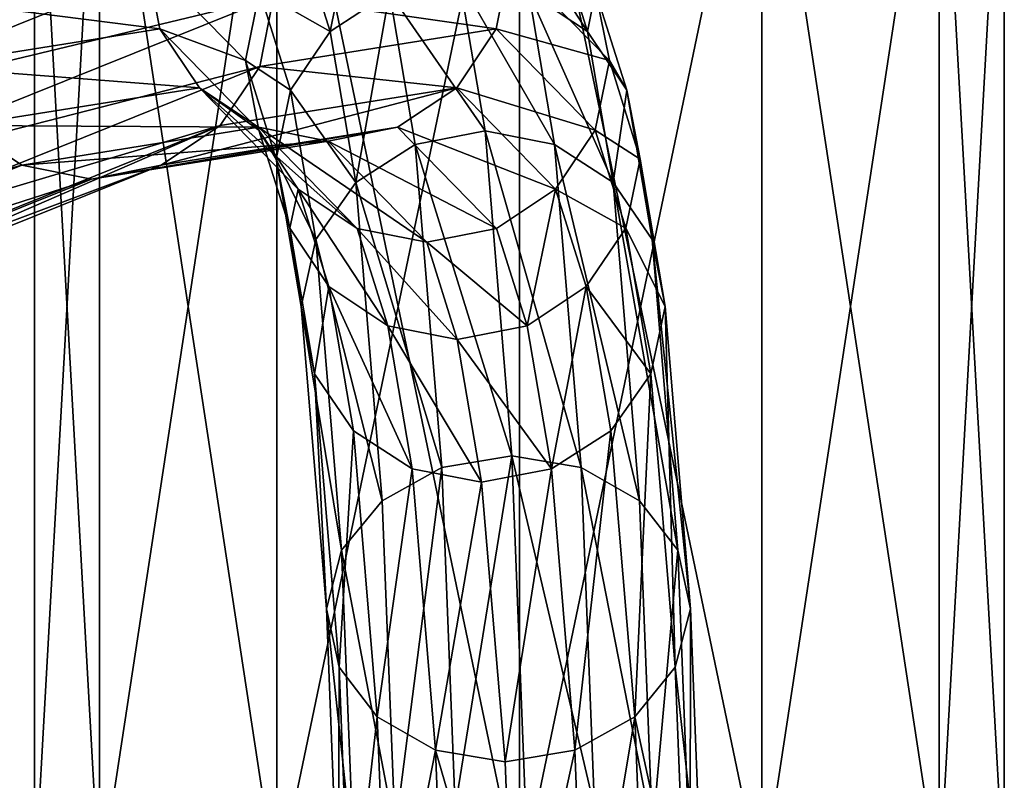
# Model space of a CAD drawing. Header units: millimetres. Extents: x 0 to 281, y 0 to 118.
# Tile 51 of 54: x 177 to 189, y 91 to 101. Entities that reach past the tile are written whole.
import ezdxf

# ---------------------------------------------------------------- set-up
doc = ezdxf.new("R2010")
doc.units = ezdxf.units.MM
doc.header["$LTSCALE"] = 25.4
doc.layers.get('0').update_dxf_attribs({"true_color": 0xff5454})

# ---------------------------------------------------------------- blocks, each defined once
blk = doc.blocks.new('WHEEL-LUX-I-8430.STL')
at = {"color": 250, "true_color": 0x262626}
mesh = blk.add_polyface(dxfattribs=at)
corners = [(-15.504, 235.904, -384.065), (-14.68, 221.144, -387.14), (-15.504, 221.144, -384.065), (-14.68, 235.904, -387.14)]
mesh.append_faces([[corners[k] for k in face] for face in [(0, 1, 2), (1, 0, 3)]], dxfattribs={"vtx0": -1, "color": 250})
mesh = blk.add_polyface(dxfattribs=at)
corners = [(-14.68, 235.904, -380.99), (-15.504, 221.144, -384.065), (-14.68, 221.144, -380.99), (-15.504, 235.904, -384.065)]
mesh.append_faces([[corners[k] for k in face] for face in [(0, 1, 2), (1, 0, 3)]], dxfattribs={"vtx0": -1, "color": 250})
mesh = blk.add_polyface(dxfattribs=at)
corners = [(-14.68, 235.904, 467.01), (-15.504, 221.144, 463.935), (-14.68, 221.144, 467.01), (-15.504, 235.904, 463.935)]
mesh.append_faces([[corners[k] for k in face] for face in [(0, 1, 2), (1, 0, 3)]], dxfattribs={"vtx0": -1, "color": 250})
mesh = blk.add_polyface(dxfattribs=at)
corners = [(-15.504, 235.904, 463.935), (-14.68, 221.144, 460.86), (-15.504, 221.144, 463.935), (-14.68, 235.904, 460.86)]
mesh.append_faces([[corners[k] for k in face] for face in [(0, 1, 2), (1, 0, 3)]], dxfattribs={"vtx0": -1, "color": 250})
mesh = blk.add_polyface(dxfattribs=at)
corners = [(-14.68, 235.904, -387.14), (-12.429, 221.144, -389.391), (-14.68, 221.144, -387.14), (-12.429, 235.904, -389.391)]
mesh.append_faces([[corners[k] for k in face] for face in [(0, 1, 2), (1, 0, 3)]], dxfattribs={"vtx0": -1, "color": 250})
mesh = blk.add_polyface(dxfattribs=at)
corners = [(-12.429, 235.904, -378.739), (-14.68, 221.144, -380.99), (-12.429, 221.144, -378.739), (-14.68, 235.904, -380.99)]
mesh.append_faces([[corners[k] for k in face] for face in [(0, 1, 2), (1, 0, 3)]], dxfattribs={"vtx0": -1, "color": 250})
mesh = blk.add_polyface(dxfattribs=at)
corners = [(-12.429, 235.904, 469.261), (-14.68, 221.144, 467.01), (-12.429, 221.144, 469.261), (-14.68, 235.904, 467.01)]
mesh.append_faces([[corners[k] for k in face] for face in [(0, 1, 2), (1, 0, 3)]], dxfattribs={"vtx0": -1, "color": 250})
mesh = blk.add_polyface(dxfattribs=at)
corners = [(-14.68, 235.904, 460.86), (-12.429, 221.144, 458.609), (-14.68, 221.144, 460.86), (-12.429, 235.904, 458.609)]
mesh.append_faces([[corners[k] for k in face] for face in [(0, 1, 2), (1, 0, 3)]], dxfattribs={"vtx0": -1, "color": 250})
mesh = blk.add_polyface(dxfattribs=at)
corners = [(-9.354, 235.904, -390.215), (-12.429, 221.144, -389.391), (-12.429, 235.904, -389.391), (-9.354, 221.144, -390.215)]
mesh.append_faces([[corners[k] for k in face] for face in [(0, 1, 2), (1, 0, 3)]], dxfattribs={"vtx0": -1, "color": 250})
mesh = blk.add_polyface(dxfattribs=at)
corners = [(-9.354, 221.144, -377.915), (-12.429, 235.904, -378.739), (-12.429, 221.144, -378.739), (-9.354, 235.904, -377.915)]
mesh.append_faces([[corners[k] for k in face] for face in [(0, 1, 2), (1, 0, 3)]], dxfattribs={"vtx0": -1, "color": 250})
mesh = blk.add_polyface(dxfattribs=at)
corners = [(-9.354, 221.144, 470.085), (-12.429, 235.904, 469.261), (-12.429, 221.144, 469.261), (-9.354, 235.904, 470.085)]
mesh.append_faces([[corners[k] for k in face] for face in [(0, 1, 2), (1, 0, 3)]], dxfattribs={"vtx0": -1, "color": 250})
mesh = blk.add_polyface(dxfattribs=at)
corners = [(-9.354, 235.904, 457.785), (-12.429, 221.144, 458.609), (-12.429, 235.904, 458.609), (-9.354, 221.144, 457.785)]
mesh.append_faces([[corners[k] for k in face] for face in [(0, 1, 2), (1, 0, 3)]], dxfattribs={"vtx0": -1, "color": 250})
mesh = blk.add_polyface(dxfattribs=at)
corners = [(-6.279, 221.144, -378.739), (-9.354, 235.904, -377.915), (-9.354, 221.144, -377.915), (-6.279, 235.904, -378.739)]
mesh.append_faces([[corners[k] for k in face] for face in [(0, 1, 2), (1, 0, 3)]], dxfattribs={"vtx0": -1, "color": 250})
mesh = blk.add_polyface(dxfattribs=at)
corners = [(-6.279, 235.904, -389.391), (-9.354, 221.144, -390.215), (-9.354, 235.904, -390.215), (-6.279, 221.144, -389.391)]
mesh.append_faces([[corners[k] for k in face] for face in [(0, 1, 2), (1, 0, 3)]], dxfattribs={"vtx0": -1, "color": 250})
mesh = blk.add_polyface(dxfattribs=at)
corners = [(-6.279, 235.904, 458.609), (-9.354, 221.144, 457.785), (-9.354, 235.904, 457.785), (-6.279, 221.144, 458.609)]
mesh.append_faces([[corners[k] for k in face] for face in [(0, 1, 2), (1, 0, 3)]], dxfattribs={"vtx0": -1, "color": 250})
mesh = blk.add_polyface(dxfattribs=at)
corners = [(-6.279, 221.144, 469.261), (-9.354, 235.904, 470.085), (-9.354, 221.144, 470.085), (-6.279, 235.904, 469.261)]
mesh.append_faces([[corners[k] for k in face] for face in [(0, 1, 2), (1, 0, 3)]], dxfattribs={"vtx0": -1, "color": 250})
mesh = blk.add_polyface(dxfattribs=at)
corners = [(-4.028, 235.904, -380.99), (-6.279, 221.144, -378.739), (-4.028, 221.144, -380.99), (-6.279, 235.904, -378.739)]
mesh.append_faces([[corners[k] for k in face] for face in [(0, 1, 2), (1, 0, 3)]], dxfattribs={"vtx0": -1, "color": 250})
mesh = blk.add_polyface(dxfattribs=at)
corners = [(-6.279, 235.904, -389.391), (-4.028, 221.144, -387.14), (-6.279, 221.144, -389.391), (-4.028, 235.904, -387.14)]
mesh.append_faces([[corners[k] for k in face] for face in [(0, 1, 2), (1, 0, 3)]], dxfattribs={"vtx0": -1, "color": 250})
mesh = blk.add_polyface(dxfattribs=at)
corners = [(-6.279, 235.904, 458.609), (-4.028, 221.144, 460.86), (-6.279, 221.144, 458.609), (-4.028, 235.904, 460.86)]
mesh.append_faces([[corners[k] for k in face] for face in [(0, 1, 2), (1, 0, 3)]], dxfattribs={"vtx0": -1, "color": 250})
mesh = blk.add_polyface(dxfattribs=at)
corners = [(-4.028, 235.904, 467.01), (-6.279, 221.144, 469.261), (-4.028, 221.144, 467.01), (-6.279, 235.904, 469.261)]
mesh.append_faces([[corners[k] for k in face] for face in [(0, 1, 2), (1, 0, 3)]], dxfattribs={"vtx0": -1, "color": 250})
mesh = blk.add_polyface(dxfattribs=at)
corners = [(-3.204, 235.904, -384.065), (-4.028, 221.144, -380.99), (-3.204, 221.144, -384.065), (-4.028, 235.904, -380.99)]
mesh.append_faces([[corners[k] for k in face] for face in [(0, 1, 2), (1, 0, 3)]], dxfattribs={"vtx0": -1, "color": 250})
mesh = blk.add_polyface(dxfattribs=at)
corners = [(-4.028, 235.904, -387.14), (-3.204, 221.144, -384.065), (-4.028, 221.144, -387.14), (-3.204, 235.904, -384.065)]
mesh.append_faces([[corners[k] for k in face] for face in [(0, 1, 2), (1, 0, 3)]], dxfattribs={"vtx0": -1, "color": 250})
mesh = blk.add_polyface(dxfattribs=at)
corners = [(-4.028, 235.904, 460.86), (-3.204, 221.144, 463.935), (-4.028, 221.144, 460.86), (-3.204, 235.904, 463.935)]
mesh.append_faces([[corners[k] for k in face] for face in [(0, 1, 2), (1, 0, 3)]], dxfattribs={"vtx0": -1, "color": 250})
mesh = blk.add_polyface(dxfattribs=at)
corners = [(-3.204, 235.904, 463.935), (-4.028, 221.144, 467.01), (-3.204, 221.144, 463.935), (-4.028, 235.904, 467.01)]
mesh.append_faces([[corners[k] for k in face] for face in [(0, 1, 2), (1, 0, 3)]], dxfattribs={"vtx0": -1, "color": 250})
at = {"color": 18, "true_color": 0x000000}
mesh = blk.add_polyface(dxfattribs=at)
corners = [(-22.152, 231.774, -338.833), (-15.666, 234.583, -174.558), (-21.404, 232.274, -338.867), (-16.415, 234.082, -174.526)]
mesh.append_faces([[corners[k] for k in face] for face in [(0, 1, 2), (1, 0, 3)]], dxfattribs={"vtx0": -1, "color": 18})
mesh = blk.add_polyface(dxfattribs=at)
corners = [(-19.637, 232.274, -338.929), (-13.15, 234.082, -174.64), (-18.887, 231.774, -338.947), (-13.899, 234.583, -174.62)]
mesh.append_faces([[corners[k] for k in face] for face in [(0, 1, 2), (1, 0, 3)]], dxfattribs={"vtx0": -1, "color": 18})
mesh = blk.add_polyface(dxfattribs=at)
corners = [(-18.887, 231.774, -338.947), (-12.649, 233.333, -174.649), (-18.387, 231.024, -338.951), (-13.15, 234.082, -174.64)]
mesh.append_faces([[corners[k] for k in face] for face in [(0, 1, 2), (1, 0, 3)]], dxfattribs={"vtx0": -1, "color": 18})
mesh = blk.add_polyface(dxfattribs=at)
corners = [(-12.652, 232.521, -52.441), (-14.089, 232.929, -88.542), (-12.83, 231.64, -52.506), (-13.913, 233.813, -88.54)]
mesh.append_faces([[corners[k] for k in face] for face in [(0, 1, 2), (1, 0, 3)]], dxfattribs={"vtx0": -1, "color": 18})
mesh = blk.add_polyface(dxfattribs=at)
corners = [(-9.472, 232.929, -88.703), (-8.387, 232.521, -52.59), (-8.213, 231.64, -52.667), (-9.647, 233.813, -88.689)]
mesh.append_faces([[corners[k] for k in face] for face in [(0, 1, 2), (1, 0, 3)]], dxfattribs={"vtx0": -1, "color": 18})
mesh = blk.add_polyface(dxfattribs=at)
corners = [(-11.754, 232.008, -41.059), (-11.399, 233.768, -52.385), (-12.15, 233.269, -52.399), (-11.002, 232.504, -41.011)]
mesh.append_faces([[corners[k] for k in face] for face in [(0, 1, 2), (1, 0, 3)]], dxfattribs={"vtx0": -1, "color": 18})
mesh = blk.add_polyface(dxfattribs=at)
corners = [(-9.632, 233.768, -52.447), (-8.489, 232.008, -41.173), (-8.885, 233.269, -52.513), (-9.235, 232.504, -41.072)]
mesh.append_faces([[corners[k] for k in face] for face in [(0, 1, 2), (1, 0, 3)]], dxfattribs={"vtx0": -1, "color": 18})
mesh = blk.add_polyface(dxfattribs=at)
corners = [(-18.387, 231.024, -338.951), (-12.473, 232.449, -174.645), (-18.21, 230.14, -338.942), (-12.649, 233.333, -174.649)]
mesh.append_faces([[corners[k] for k in face] for face in [(0, 1, 2), (1, 0, 3)]], dxfattribs={"vtx0": -1, "color": 18})
mesh = blk.add_polyface(dxfattribs=at)
corners = [(-11.754, 232.008, -41.059), (-12.652, 232.521, -52.441), (-12.258, 231.266, -41.153), (-12.15, 233.269, -52.399)]
mesh.append_faces([[corners[k] for k in face] for face in [(0, 1, 2), (1, 0, 3)]], dxfattribs={"vtx0": -1, "color": 18})
mesh = blk.add_polyface(dxfattribs=at)
corners = [(-8.387, 232.521, -52.59), (-8.489, 232.008, -41.173), (-7.992, 231.266, -41.302), (-8.885, 233.269, -52.513)]
mesh.append_faces([[corners[k] for k in face] for face in [(0, 1, 2), (1, 0, 3)]], dxfattribs={"vtx0": -1, "color": 18})
mesh = blk.add_polyface(dxfattribs=at)
corners = [(-13.913, 232.045, -88.557), (-17.09, 232.449, -174.484), (-16.914, 231.565, -174.479), (-14.089, 232.929, -88.542)]
mesh.append_faces([[corners[k] for k in face] for face in [(0, 1, 2), (1, 0, 3)]], dxfattribs={"vtx0": -1, "color": 18})
mesh = blk.add_polyface(dxfattribs=at)
corners = [(-12.83, 231.64, -52.506), (-13.913, 232.045, -88.557), (-12.657, 230.759, -52.583), (-14.089, 232.929, -88.542)]
mesh.append_faces([[corners[k] for k in face] for face in [(0, 1, 2), (1, 0, 3)]], dxfattribs={"vtx0": -1, "color": 18})
mesh = blk.add_polyface(dxfattribs=at)
corners = [(-12.473, 232.449, -174.645), (-9.648, 232.045, -88.706), (-12.648, 231.565, -174.628), (-9.472, 232.929, -88.703)]
mesh.append_faces([[corners[k] for k in face] for face in [(0, 1, 2), (1, 0, 3)]], dxfattribs={"vtx0": -1, "color": 18})
mesh = blk.add_polyface(dxfattribs=at)
corners = [(-9.648, 232.045, -88.706), (-8.213, 231.64, -52.667), (-8.392, 230.759, -52.732), (-9.472, 232.929, -88.703)]
mesh.append_faces([[corners[k] for k in face] for face in [(0, 1, 2), (1, 0, 3)]], dxfattribs={"vtx0": -1, "color": 18})
mesh = blk.add_polyface(dxfattribs=at)
corners = [(-11.002, 232.504, -41.011), (-9.79, 230.748, -31.621), (-10.118, 232.678, -41.016), (-10.675, 230.578, -31.636)]
mesh.append_faces([[corners[k] for k in face] for face in [(0, 1, 2), (1, 0, 3)]], dxfattribs={"vtx0": -1, "color": 18})
mesh = blk.add_polyface(dxfattribs=at)
corners = [(-10.118, 232.678, -41.016), (-8.908, 230.578, -31.698), (-9.235, 232.504, -41.072), (-9.79, 230.748, -31.621)]
mesh.append_faces([[corners[k] for k in face] for face in [(0, 1, 2), (1, 0, 3)]], dxfattribs={"vtx0": -1, "color": 18})
mesh = blk.add_polyface(dxfattribs=at)
corners = [(-18.21, 230.14, -338.942), (-12.648, 231.565, -174.628), (-18.385, 229.257, -338.921), (-12.473, 232.449, -174.645)]
mesh.append_faces([[corners[k] for k in face] for face in [(0, 1, 2), (1, 0, 3)]], dxfattribs={"vtx0": -1, "color": 18})
mesh = blk.add_polyface(dxfattribs=at)
corners = [(-12.258, 231.266, -41.153), (-12.83, 231.64, -52.506), (-12.438, 230.391, -41.278), (-12.652, 232.521, -52.441)]
mesh.append_faces([[corners[k] for k in face] for face in [(0, 1, 2), (1, 0, 3)]], dxfattribs={"vtx0": -1, "color": 18})
mesh = blk.add_polyface(dxfattribs=at)
corners = [(-11.428, 230.096, -31.743), (-11.002, 232.504, -41.011), (-11.754, 232.008, -41.059), (-10.675, 230.578, -31.636)]
mesh.append_faces([[corners[k] for k in face] for face in [(0, 1, 2), (1, 0, 3)]], dxfattribs={"vtx0": -1, "color": 18})
mesh = blk.add_polyface(dxfattribs=at)
corners = [(-9.235, 232.504, -41.072), (-8.164, 230.096, -31.857), (-8.489, 232.008, -41.173), (-8.908, 230.578, -31.698)]
mesh.append_faces([[corners[k] for k in face] for face in [(0, 1, 2), (1, 0, 3)]], dxfattribs={"vtx0": -1, "color": 18})
mesh = blk.add_polyface(dxfattribs=at)
corners = [(-8.213, 231.64, -52.667), (-7.992, 231.266, -41.302), (-7.821, 230.391, -41.439), (-8.387, 232.521, -52.59)]
mesh.append_faces([[corners[k] for k in face] for face in [(0, 1, 2), (1, 0, 3)]], dxfattribs={"vtx0": -1, "color": 18})
mesh = blk.add_polyface(dxfattribs=at)
corners = [(-13.413, 231.295, -88.582), (-16.914, 231.565, -174.479), (-16.413, 230.816, -174.488), (-13.913, 232.045, -88.557)]
mesh.append_faces([[corners[k] for k in face] for face in [(0, 1, 2), (1, 0, 3)]], dxfattribs={"vtx0": -1, "color": 18})
mesh = blk.add_polyface(dxfattribs=at)
corners = [(-12.657, 230.759, -52.583), (-13.413, 231.295, -88.582), (-12.159, 230.011, -52.66), (-13.913, 232.045, -88.557)]
mesh.append_faces([[corners[k] for k in face] for face in [(0, 1, 2), (1, 0, 3)]], dxfattribs={"vtx0": -1, "color": 18})
mesh = blk.add_polyface(dxfattribs=at)
corners = [(-12.648, 231.565, -174.628), (-10.148, 231.295, -88.696), (-13.148, 230.816, -174.602), (-9.648, 232.045, -88.706)]
mesh.append_faces([[corners[k] for k in face] for face in [(0, 1, 2), (1, 0, 3)]], dxfattribs={"vtx0": -1, "color": 18})
mesh = blk.add_polyface(dxfattribs=at)
corners = [(-10.148, 231.295, -88.696), (-8.392, 230.759, -52.732), (-8.894, 230.011, -52.774), (-9.648, 232.045, -88.706)]
mesh.append_faces([[corners[k] for k in face] for face in [(0, 1, 2), (1, 0, 3)]], dxfattribs={"vtx0": -1, "color": 18})
mesh = blk.add_polyface(dxfattribs=at)
corners = [(-11.428, 230.096, -31.743), (-12.258, 231.266, -41.153), (-11.936, 229.373, -31.925), (-11.754, 232.008, -41.059)]
mesh.append_faces([[corners[k] for k in face] for face in [(0, 1, 2), (1, 0, 3)]], dxfattribs={"vtx0": -1, "color": 18})
mesh = blk.add_polyface(dxfattribs=at)
corners = [(-7.992, 231.266, -41.302), (-8.164, 230.096, -31.857), (-7.67, 229.373, -32.074), (-8.489, 232.008, -41.173)]
mesh.append_faces([[corners[k] for k in face] for face in [(0, 1, 2), (1, 0, 3)]], dxfattribs={"vtx0": -1, "color": 18})
mesh = blk.add_polyface(dxfattribs=at)
corners = [(-18.385, 229.257, -338.921), (-13.148, 230.816, -174.602), (-18.885, 228.507, -338.891), (-12.648, 231.565, -174.628)]
mesh.append_faces([[corners[k] for k in face] for face in [(0, 1, 2), (1, 0, 3)]], dxfattribs={"vtx0": -1, "color": 18})
mesh = blk.add_polyface(dxfattribs=at)
corners = [(-12.438, 230.391, -41.278), (-12.657, 230.759, -52.583), (-12.267, 229.516, -41.415), (-12.83, 231.64, -52.506)]
mesh.append_faces([[corners[k] for k in face] for face in [(0, 1, 2), (1, 0, 3)]], dxfattribs={"vtx0": -1, "color": 18})
mesh = blk.add_polyface(dxfattribs=at)
corners = [(-8.392, 230.759, -52.732), (-7.821, 230.391, -41.439), (-8.002, 229.516, -41.564), (-8.213, 231.64, -52.667)]
mesh.append_faces([[corners[k] for k in face] for face in [(0, 1, 2), (1, 0, 3)]], dxfattribs={"vtx0": -1, "color": 18})
mesh = blk.add_polyface(dxfattribs=at)
corners = [(-12.664, 230.795, -88.613), (-16.413, 230.816, -174.488), (-15.664, 230.315, -174.508), (-13.413, 231.295, -88.582)]
mesh.append_faces([[corners[k] for k in face] for face in [(0, 1, 2), (1, 0, 3)]], dxfattribs={"vtx0": -1, "color": 18})
mesh = blk.add_polyface(dxfattribs=at)
corners = [(-10.148, 231.295, -88.696), (-13.897, 230.315, -174.57), (-13.148, 230.816, -174.602), (-10.898, 230.795, -88.674)]
mesh.append_faces([[corners[k] for k in face] for face in [(0, 1, 2), (1, 0, 3)]], dxfattribs={"vtx0": -1, "color": 18})
mesh = blk.add_polyface(dxfattribs=at)
corners = [(-11.411, 229.512, -52.727), (-13.413, 231.295, -88.582), (-12.664, 230.795, -88.613), (-12.159, 230.011, -52.66)]
mesh.append_faces([[corners[k] for k in face] for face in [(0, 1, 2), (1, 0, 3)]], dxfattribs={"vtx0": -1, "color": 18})
mesh = blk.add_polyface(dxfattribs=at)
corners = [(-8.894, 230.011, -52.774), (-10.898, 230.795, -88.674), (-10.148, 231.295, -88.696), (-9.644, 229.512, -52.788)]
mesh.append_faces([[corners[k] for k in face] for face in [(0, 1, 2), (1, 0, 3)]], dxfattribs={"vtx0": -1, "color": 18})
mesh = blk.add_polyface(dxfattribs=at)
corners = [(-11.936, 229.373, -31.925), (-12.438, 230.391, -41.278), (-12.12, 228.521, -32.154), (-12.258, 231.266, -41.153)]
mesh.append_faces([[corners[k] for k in face] for face in [(0, 1, 2), (1, 0, 3)]], dxfattribs={"vtx0": -1, "color": 18})
mesh = blk.add_polyface(dxfattribs=at)
corners = [(-7.821, 230.391, -41.439), (-7.67, 229.373, -32.074), (-7.503, 228.521, -32.315), (-7.992, 231.266, -41.302)]
mesh.append_faces([[corners[k] for k in face] for face in [(0, 1, 2), (1, 0, 3)]], dxfattribs={"vtx0": -1, "color": 18})
mesh = blk.add_polyface(dxfattribs=at)
corners = [(-15.664, 230.315, -174.508), (-22.15, 228.507, -338.777), (-21.401, 228.007, -338.794), (-16.413, 230.816, -174.488)]
mesh.append_faces([[corners[k] for k in face] for face in [(0, 1, 2), (1, 0, 3)]], dxfattribs={"vtx0": -1, "color": 18})
mesh = blk.add_polyface(dxfattribs=at)
corners = [(-13.148, 230.816, -174.602), (-19.634, 228.007, -338.856), (-18.885, 228.507, -338.891), (-13.897, 230.315, -174.57)]
mesh.append_faces([[corners[k] for k in face] for face in [(0, 1, 2), (1, 0, 3)]], dxfattribs={"vtx0": -1, "color": 18})
mesh = blk.add_polyface(dxfattribs=at)
corners = [(-11.781, 230.619, -88.645), (-15.664, 230.315, -174.508), (-14.78, 230.139, -174.537), (-12.664, 230.795, -88.613)]
mesh.append_faces([[corners[k] for k in face] for face in [(0, 1, 2), (1, 0, 3)]], dxfattribs={"vtx0": -1, "color": 18})
mesh = blk.add_polyface(dxfattribs=at)
corners = [(-10.898, 230.795, -88.674), (-14.78, 230.139, -174.537), (-13.897, 230.315, -174.57), (-11.781, 230.619, -88.645)]
mesh.append_faces([[corners[k] for k in face] for face in [(0, 1, 2), (1, 0, 3)]], dxfattribs={"vtx0": -1, "color": 18})
mesh = blk.add_polyface(dxfattribs=at)
corners = [(-10.528, 229.337, -52.771), (-12.664, 230.795, -88.613), (-11.781, 230.619, -88.645), (-11.411, 229.512, -52.727)]
mesh.append_faces([[corners[k] for k in face] for face in [(0, 1, 2), (1, 0, 3)]], dxfattribs={"vtx0": -1, "color": 18})
mesh = blk.add_polyface(dxfattribs=at)
corners = [(-9.644, 229.512, -52.788), (-11.781, 230.619, -88.645), (-10.898, 230.795, -88.674), (-10.528, 229.337, -52.771)]
mesh.append_faces([[corners[k] for k in face] for face in [(0, 1, 2), (1, 0, 3)]], dxfattribs={"vtx0": -1, "color": 18})
mesh = blk.add_polyface(dxfattribs=at)
corners = [(-12.267, 229.516, -41.415), (-12.159, 230.011, -52.66), (-11.771, 228.774, -41.544), (-12.657, 230.759, -52.583)]
mesh.append_faces([[corners[k] for k in face] for face in [(0, 1, 2), (1, 0, 3)]], dxfattribs={"vtx0": -1, "color": 18})
mesh = blk.add_polyface(dxfattribs=at)
corners = [(-9.449, 226.626, -21.859), (-9.79, 230.748, -31.621), (-10.675, 230.578, -31.636)]
mesh.append_faces([[corners[k] for k in face] for face in [(0, 1, 2)]], dxfattribs={"color": 18})
mesh = blk.add_polyface(dxfattribs=at)
corners = [(-8.569, 226.479, -21.985), (-8.908, 230.578, -31.698), (-9.79, 230.748, -31.621)]
mesh.append_faces([[corners[k] for k in face] for face in [(0, 1, 2)]], dxfattribs={"color": 18})
mesh = blk.add_polyface(dxfattribs=at)
corners = [(-9.449, 226.626, -21.859), (-8.569, 226.479, -21.985), (-9.79, 230.748, -31.621)]
mesh.append_faces([[corners[k] for k in face] for face in [(0, 1, 2)]], dxfattribs={"color": 18})
mesh = blk.add_polyface(dxfattribs=at)
corners = [(-8.894, 230.011, -52.774), (-8.002, 229.516, -41.564), (-8.506, 228.774, -41.658), (-8.392, 230.759, -52.732)]
mesh.append_faces([[corners[k] for k in face] for face in [(0, 1, 2), (1, 0, 3)]], dxfattribs={"vtx0": -1, "color": 18})
mesh = blk.add_polyface(dxfattribs=at)
corners = [(-10.336, 226.479, -21.923), (-10.675, 230.578, -31.636), (-11.428, 230.096, -31.743)]
mesh.append_faces([[corners[k] for k in face] for face in [(0, 1, 2)]], dxfattribs={"color": 18})
mesh = blk.add_polyface(dxfattribs=at)
corners = [(-9.449, 226.626, -21.859), (-10.675, 230.578, -31.636), (-10.336, 226.479, -21.923)]
mesh.append_faces([[corners[k] for k in face] for face in [(0, 1, 2)]], dxfattribs={"color": 18})
mesh = blk.add_polyface(dxfattribs=at)
corners = [(-7.829, 226.058, -22.283), (-8.164, 230.096, -31.857), (-8.908, 230.578, -31.698)]
mesh.append_faces([[corners[k] for k in face] for face in [(0, 1, 2)]], dxfattribs={"color": 18})
mesh = blk.add_polyface(dxfattribs=at)
corners = [(-8.569, 226.479, -21.985), (-7.829, 226.058, -22.283), (-8.908, 230.578, -31.698)]
mesh.append_faces([[corners[k] for k in face] for face in [(0, 1, 2)]], dxfattribs={"color": 18})
mesh = blk.add_polyface(dxfattribs=at)
corners = [(-14.78, 230.139, -174.537), (-21.401, 228.007, -338.794), (-20.517, 227.831, -338.822), (-15.664, 230.315, -174.508)]
mesh.append_faces([[corners[k] for k in face] for face in [(0, 1, 2), (1, 0, 3)]], dxfattribs={"vtx0": -1, "color": 18})
mesh = blk.add_polyface(dxfattribs=at)
corners = [(-13.897, 230.315, -174.57), (-20.517, 227.831, -338.822), (-19.634, 228.007, -338.856), (-14.78, 230.139, -174.537)]
mesh.append_faces([[corners[k] for k in face] for face in [(0, 1, 2), (1, 0, 3)]], dxfattribs={"vtx0": -1, "color": 18})
mesh = blk.add_polyface(dxfattribs=at)
corners = [(-12.12, 228.521, -32.154), (-12.267, 229.516, -41.415), (-11.952, 227.669, -32.395), (-12.438, 230.391, -41.278)]
mesh.append_faces([[corners[k] for k in face] for face in [(0, 1, 2), (1, 0, 3)]], dxfattribs={"vtx0": -1, "color": 18})
mesh = blk.add_polyface(dxfattribs=at)
corners = [(-8.002, 229.516, -41.564), (-7.503, 228.521, -32.315), (-7.687, 227.669, -32.544), (-7.821, 230.391, -41.439)]
mesh.append_faces([[corners[k] for k in face] for face in [(0, 1, 2), (1, 0, 3)]], dxfattribs={"vtx0": -1, "color": 18})
mesh = blk.add_polyface(dxfattribs=at)
corners = [(-11.428, 230.096, -31.743), (-11.936, 229.373, -31.925), (-11.094, 226.058, -22.169)]
mesh.append_faces([[corners[k] for k in face] for face in [(0, 1, 2)]], dxfattribs={"color": 18})
mesh = blk.add_polyface(dxfattribs=at)
corners = [(-10.336, 226.479, -21.923), (-11.428, 230.096, -31.743), (-11.094, 226.058, -22.169)]
mesh.append_faces([[corners[k] for k in face] for face in [(0, 1, 2)]], dxfattribs={"color": 18})
mesh = blk.add_polyface(dxfattribs=at)
corners = [(-8.164, 230.096, -31.857), (-7.343, 225.429, -22.707), (-7.67, 229.373, -32.074)]
mesh.append_faces([[corners[k] for k in face] for face in [(0, 1, 2)]], dxfattribs={"color": 18})
mesh = blk.add_polyface(dxfattribs=at)
corners = [(-8.164, 230.096, -31.857), (-7.829, 226.058, -22.283), (-7.343, 225.429, -22.707)]
mesh.append_faces([[corners[k] for k in face] for face in [(0, 1, 2)]], dxfattribs={"color": 18})
mesh = blk.add_polyface(dxfattribs=at)
corners = [(-11.024, 228.278, -41.644), (-12.159, 230.011, -52.66), (-11.411, 229.512, -52.727), (-11.771, 228.774, -41.544)]
mesh.append_faces([[corners[k] for k in face] for face in [(0, 1, 2), (1, 0, 3)]], dxfattribs={"vtx0": -1, "color": 18})
mesh = blk.add_polyface(dxfattribs=at)
corners = [(-8.894, 230.011, -52.774), (-9.257, 228.278, -41.706), (-9.644, 229.512, -52.788), (-8.506, 228.774, -41.658)]
mesh.append_faces([[corners[k] for k in face] for face in [(0, 1, 2), (1, 0, 3)]], dxfattribs={"vtx0": -1, "color": 18})
mesh = blk.add_polyface(dxfattribs=at)
corners = [(-11.952, 227.669, -32.395), (-11.771, 228.774, -41.544), (-11.459, 226.946, -32.611), (-12.267, 229.516, -41.415)]
mesh.append_faces([[corners[k] for k in face] for face in [(0, 1, 2), (1, 0, 3)]], dxfattribs={"vtx0": -1, "color": 18})
mesh = blk.add_polyface(dxfattribs=at)
corners = [(-10.142, 228.104, -41.701), (-11.411, 229.512, -52.727), (-10.528, 229.337, -52.771), (-11.024, 228.278, -41.644)]
mesh.append_faces([[corners[k] for k in face] for face in [(0, 1, 2), (1, 0, 3)]], dxfattribs={"vtx0": -1, "color": 18})
mesh = blk.add_polyface(dxfattribs=at)
corners = [(-9.257, 228.278, -41.706), (-10.528, 229.337, -52.771), (-9.644, 229.512, -52.788), (-10.142, 228.104, -41.701)]
mesh.append_faces([[corners[k] for k in face] for face in [(0, 1, 2), (1, 0, 3)]], dxfattribs={"vtx0": -1, "color": 18})
mesh = blk.add_polyface(dxfattribs=at)
corners = [(-8.506, 228.774, -41.658), (-7.687, 227.669, -32.544), (-8.194, 226.946, -32.725), (-8.002, 229.516, -41.564)]
mesh.append_faces([[corners[k] for k in face] for face in [(0, 1, 2), (1, 0, 3)]], dxfattribs={"vtx0": -1, "color": 18})
mesh = blk.add_polyface(dxfattribs=at)
corners = [(-11.936, 229.373, -31.925), (-12.12, 228.521, -32.154), (-11.609, 225.429, -22.558)]
mesh.append_faces([[corners[k] for k in face] for face in [(0, 1, 2)]], dxfattribs={"color": 18})
mesh = blk.add_polyface(dxfattribs=at)
corners = [(-11.936, 229.373, -31.925), (-11.609, 225.429, -22.558), (-11.094, 226.058, -22.169)]
mesh.append_faces([[corners[k] for k in face] for face in [(0, 1, 2)]], dxfattribs={"color": 18})
mesh = blk.add_polyface(dxfattribs=at)
corners = [(-7.67, 229.373, -32.074), (-7.184, 224.687, -23.193), (-7.503, 228.521, -32.315)]
mesh.append_faces([[corners[k] for k in face] for face in [(0, 1, 2)]], dxfattribs={"color": 18})
mesh = blk.add_polyface(dxfattribs=at)
corners = [(-7.67, 229.373, -32.074), (-7.343, 225.429, -22.707), (-7.184, 224.687, -23.193)]
mesh.append_faces([[corners[k] for k in face] for face in [(0, 1, 2)]], dxfattribs={"color": 18})
mesh = blk.add_polyface(dxfattribs=at)
corners = [(-10.714, 226.464, -32.771), (-11.771, 228.774, -41.544), (-11.024, 228.278, -41.644), (-11.459, 226.946, -32.611)]
mesh.append_faces([[corners[k] for k in face] for face in [(0, 1, 2), (1, 0, 3)]], dxfattribs={"vtx0": -1, "color": 18})
mesh = blk.add_polyface(dxfattribs=at)
corners = [(-8.506, 228.774, -41.658), (-8.948, 226.464, -32.832), (-9.257, 228.278, -41.706), (-8.194, 226.946, -32.725)]
mesh.append_faces([[corners[k] for k in face] for face in [(0, 1, 2), (1, 0, 3)]], dxfattribs={"vtx0": -1, "color": 18})
mesh = blk.add_polyface(dxfattribs=at)
corners = [(-12.12, 228.521, -32.154), (-11.801, 224.687, -23.031), (-11.609, 225.429, -22.558)]
mesh.append_faces([[corners[k] for k in face] for face in [(0, 1, 2)]], dxfattribs={"color": 18})
mesh = blk.add_polyface(dxfattribs=at)
corners = [(-12.12, 228.521, -32.154), (-11.952, 227.669, -32.395), (-11.801, 224.687, -23.031)]
mesh.append_faces([[corners[k] for k in face] for face in [(0, 1, 2)]], dxfattribs={"color": 18})
mesh = blk.add_polyface(dxfattribs=at)
corners = [(-7.503, 228.521, -32.315), (-7.377, 223.945, -23.666), (-7.687, 227.669, -32.544)]
mesh.append_faces([[corners[k] for k in face] for face in [(0, 1, 2)]], dxfattribs={"color": 18})
mesh = blk.add_polyface(dxfattribs=at)
corners = [(-7.503, 228.521, -32.315), (-7.184, 224.687, -23.193), (-7.377, 223.945, -23.666)]
mesh.append_faces([[corners[k] for k in face] for face in [(0, 1, 2)]], dxfattribs={"color": 18})
mesh = blk.add_polyface(dxfattribs=at)
corners = [(-9.833, 226.294, -32.848), (-11.024, 228.278, -41.644), (-10.142, 228.104, -41.701), (-10.714, 226.464, -32.771)]
mesh.append_faces([[corners[k] for k in face] for face in [(0, 1, 2), (1, 0, 3)]], dxfattribs={"vtx0": -1, "color": 18})
mesh = blk.add_polyface(dxfattribs=at)
corners = [(-8.948, 226.464, -32.832), (-10.142, 228.104, -41.701), (-9.257, 228.278, -41.706), (-9.833, 226.294, -32.848)]
mesh.append_faces([[corners[k] for k in face] for face in [(0, 1, 2), (1, 0, 3)]], dxfattribs={"vtx0": -1, "color": 18})
mesh = blk.add_polyface(dxfattribs=at)
corners = [(-11.952, 227.669, -32.395), (-11.642, 223.945, -23.517), (-11.801, 224.687, -23.031)]
mesh.append_faces([[corners[k] for k in face] for face in [(0, 1, 2)]], dxfattribs={"color": 18})
mesh = blk.add_polyface(dxfattribs=at)
corners = [(-11.952, 227.669, -32.395), (-11.459, 226.946, -32.611), (-11.642, 223.945, -23.517)]
mesh.append_faces([[corners[k] for k in face] for face in [(0, 1, 2)]], dxfattribs={"color": 18})
mesh = blk.add_polyface(dxfattribs=at)
corners = [(-7.687, 227.669, -32.544), (-7.891, 223.315, -24.055), (-8.194, 226.946, -32.725)]
mesh.append_faces([[corners[k] for k in face] for face in [(0, 1, 2)]], dxfattribs={"color": 18})
mesh = blk.add_polyface(dxfattribs=at)
corners = [(-7.687, 227.669, -32.544), (-7.377, 223.945, -23.666), (-7.891, 223.315, -24.055)]
mesh.append_faces([[corners[k] for k in face] for face in [(0, 1, 2)]], dxfattribs={"color": 18})
mesh = blk.add_polyface(dxfattribs=at)
corners = [(-11.459, 226.946, -32.611), (-11.156, 223.315, -23.941), (-11.642, 223.945, -23.517)]
mesh.append_faces([[corners[k] for k in face] for face in [(0, 1, 2)]], dxfattribs={"color": 18})
mesh = blk.add_polyface(dxfattribs=at)
corners = [(-11.156, 223.315, -23.941), (-11.459, 226.946, -32.611), (-10.714, 226.464, -32.771)]
mesh.append_faces([[corners[k] for k in face] for face in [(0, 1, 2)]], dxfattribs={"color": 18})
mesh = blk.add_polyface(dxfattribs=at)
corners = [(-8.65, 222.895, -24.301), (-8.948, 226.464, -32.832), (-8.194, 226.946, -32.725)]
mesh.append_faces([[corners[k] for k in face] for face in [(0, 1, 2)]], dxfattribs={"color": 18})
mesh = blk.add_polyface(dxfattribs=at)
corners = [(-7.891, 223.315, -24.055), (-8.65, 222.895, -24.301), (-8.194, 226.946, -32.725)]
mesh.append_faces([[corners[k] for k in face] for face in [(0, 1, 2)]], dxfattribs={"color": 18})
mesh = blk.add_polyface(dxfattribs=at)
corners = [(-10.168, 222.167, -17.116), (-9.449, 226.626, -21.859), (-10.336, 226.479, -21.923), (-9.279, 222.276, -17.009)]
mesh.append_faces([[corners[k] for k in face] for face in [(0, 1, 2), (1, 0, 3)]], dxfattribs={"vtx0": -1, "color": 18})
mesh = blk.add_polyface(dxfattribs=at)
corners = [(-9.449, 226.626, -21.859), (-8.401, 222.167, -17.178), (-8.569, 226.479, -21.985), (-9.279, 222.276, -17.009)]
mesh.append_faces([[corners[k] for k in face] for face in [(0, 1, 2), (1, 0, 3)]], dxfattribs={"vtx0": -1, "color": 18})
mesh = blk.add_polyface(dxfattribs=at)
corners = [(-11.156, 223.315, -23.941), (-10.714, 226.464, -32.771), (-10.417, 222.895, -24.239)]
mesh.append_faces([[corners[k] for k in face] for face in [(0, 1, 2)]], dxfattribs={"color": 18})
mesh = blk.add_polyface(dxfattribs=at)
corners = [(-10.93, 221.857, -17.483), (-10.336, 226.479, -21.923), (-11.094, 226.058, -22.169), (-10.168, 222.167, -17.116)]
mesh.append_faces([[corners[k] for k in face] for face in [(0, 1, 2), (1, 0, 3)]], dxfattribs={"vtx0": -1, "color": 18})
mesh = blk.add_polyface(dxfattribs=at)
corners = [(-10.417, 222.895, -24.239), (-10.714, 226.464, -32.771), (-9.833, 226.294, -32.848)]
mesh.append_faces([[corners[k] for k in face] for face in [(0, 1, 2)]], dxfattribs={"color": 18})
mesh = blk.add_polyface(dxfattribs=at)
corners = [(-9.536, 222.747, -24.365), (-9.833, 226.294, -32.848), (-8.948, 226.464, -32.832)]
mesh.append_faces([[corners[k] for k in face] for face in [(0, 1, 2)]], dxfattribs={"color": 18})
mesh = blk.add_polyface(dxfattribs=at)
corners = [(-8.65, 222.895, -24.301), (-9.536, 222.747, -24.365), (-8.948, 226.464, -32.832)]
mesh.append_faces([[corners[k] for k in face] for face in [(0, 1, 2)]], dxfattribs={"color": 18})
mesh = blk.add_polyface(dxfattribs=at)
corners = [(-8.569, 226.479, -21.985), (-7.666, 221.857, -17.597), (-7.829, 226.058, -22.283), (-8.401, 222.167, -17.178)]
mesh.append_faces([[corners[k] for k in face] for face in [(0, 1, 2), (1, 0, 3)]], dxfattribs={"vtx0": -1, "color": 18})
mesh = blk.add_polyface(dxfattribs=at)
corners = [(-10.417, 222.895, -24.239), (-9.833, 226.294, -32.848), (-9.536, 222.747, -24.365)]
mesh.append_faces([[corners[k] for k in face] for face in [(0, 1, 2)]], dxfattribs={"color": 18})
mesh = blk.add_polyface(dxfattribs=at)
corners = [(-10.93, 221.857, -17.483), (-11.609, 225.429, -22.558), (-11.451, 221.393, -18.054), (-11.094, 226.058, -22.169)]
mesh.append_faces([[corners[k] for k in face] for face in [(0, 1, 2), (1, 0, 3)]], dxfattribs={"vtx0": -1, "color": 18})
mesh = blk.add_polyface(dxfattribs=at)
corners = [(-7.343, 225.429, -22.707), (-7.666, 221.857, -17.597), (-7.186, 221.393, -18.203), (-7.829, 226.058, -22.283)]
mesh.append_faces([[corners[k] for k in face] for face in [(0, 1, 2), (1, 0, 3)]], dxfattribs={"vtx0": -1, "color": 18})
mesh = blk.add_polyface(dxfattribs=at)
corners = [(-11.451, 221.393, -18.054), (-11.801, 224.687, -23.031), (-11.651, 220.846, -18.741), (-11.609, 225.429, -22.558)]
mesh.append_faces([[corners[k] for k in face] for face in [(0, 1, 2), (1, 0, 3)]], dxfattribs={"vtx0": -1, "color": 18})
mesh = blk.add_polyface(dxfattribs=at)
corners = [(-7.184, 224.687, -23.193), (-7.186, 221.393, -18.203), (-7.034, 220.846, -18.903), (-7.343, 225.429, -22.707)]
mesh.append_faces([[corners[k] for k in face] for face in [(0, 1, 2), (1, 0, 3)]], dxfattribs={"vtx0": -1, "color": 18})
mesh = blk.add_polyface(dxfattribs=at)
corners = [(-11.651, 220.846, -18.741), (-11.642, 223.945, -23.517), (-11.5, 220.299, -19.441), (-11.801, 224.687, -23.031)]
mesh.append_faces([[corners[k] for k in face] for face in [(0, 1, 2), (1, 0, 3)]], dxfattribs={"vtx0": -1, "color": 18})
mesh = blk.add_polyface(dxfattribs=at)
corners = [(-7.377, 223.945, -23.666), (-7.034, 220.846, -18.903), (-7.234, 220.299, -19.59), (-7.184, 224.687, -23.193)]
mesh.append_faces([[corners[k] for k in face] for face in [(0, 1, 2), (1, 0, 3)]], dxfattribs={"vtx0": -1, "color": 18})
mesh = blk.add_polyface(dxfattribs=at)
corners = [(-11.5, 220.299, -19.441), (-11.156, 223.315, -23.941), (-11.02, 219.835, -20.047), (-11.642, 223.945, -23.517)]
mesh.append_faces([[corners[k] for k in face] for face in [(0, 1, 2), (1, 0, 3)]], dxfattribs={"vtx0": -1, "color": 18})
mesh = blk.add_polyface(dxfattribs=at)
corners = [(-7.891, 223.315, -24.055), (-7.234, 220.299, -19.59), (-7.755, 219.835, -20.161), (-7.377, 223.945, -23.666)]
mesh.append_faces([[corners[k] for k in face] for face in [(0, 1, 2), (1, 0, 3)]], dxfattribs={"vtx0": -1, "color": 18})
mesh = blk.add_polyface(dxfattribs=at)
corners = [(-11.02, 219.835, -20.047), (-11.156, 223.315, -23.941), (-10.417, 222.895, -24.239)]
mesh.append_faces([[corners[k] for k in face] for face in [(0, 1, 2)]], dxfattribs={"color": 18})
mesh = blk.add_polyface(dxfattribs=at)
corners = [(-8.518, 219.525, -20.528), (-8.65, 222.895, -24.301), (-7.891, 223.315, -24.055)]
mesh.append_faces([[corners[k] for k in face] for face in [(0, 1, 2)]], dxfattribs={"color": 18})
mesh = blk.add_polyface(dxfattribs=at)
corners = [(-7.755, 219.835, -20.161), (-8.518, 219.525, -20.528), (-7.891, 223.315, -24.055)]
mesh.append_faces([[corners[k] for k in face] for face in [(0, 1, 2)]], dxfattribs={"color": 18})
mesh = blk.add_polyface(dxfattribs=at)
corners = [(-11.02, 219.835, -20.047), (-10.417, 222.895, -24.239), (-10.285, 219.525, -20.466)]
mesh.append_faces([[corners[k] for k in face] for face in [(0, 1, 2)]], dxfattribs={"color": 18})
mesh = blk.add_polyface(dxfattribs=at)
corners = [(-9.406, 219.416, -20.635), (-10.417, 222.895, -24.239), (-9.536, 222.747, -24.365), (-10.285, 219.525, -20.466)]
mesh.append_faces([[corners[k] for k in face] for face in [(0, 1, 2), (1, 0, 3)]], dxfattribs={"vtx0": -1, "color": 18})
mesh = blk.add_polyface(dxfattribs=at)
corners = [(-8.65, 222.895, -24.301), (-9.406, 219.416, -20.635), (-9.536, 222.747, -24.365), (-8.518, 219.525, -20.528)]
mesh.append_faces([[corners[k] for k in face] for face in [(0, 1, 2), (1, 0, 3)]], dxfattribs={"vtx0": -1, "color": 18})

msp = doc.modelspace()

# ---------------------------------------------------------------- block references
at = {"color": 0}
msp.add_blockref('WHEEL-LUX-I-8430.STL', (192.637, -131.394, 1016.945), dxfattribs=at)

doc.saveas('drawing.dxf')
